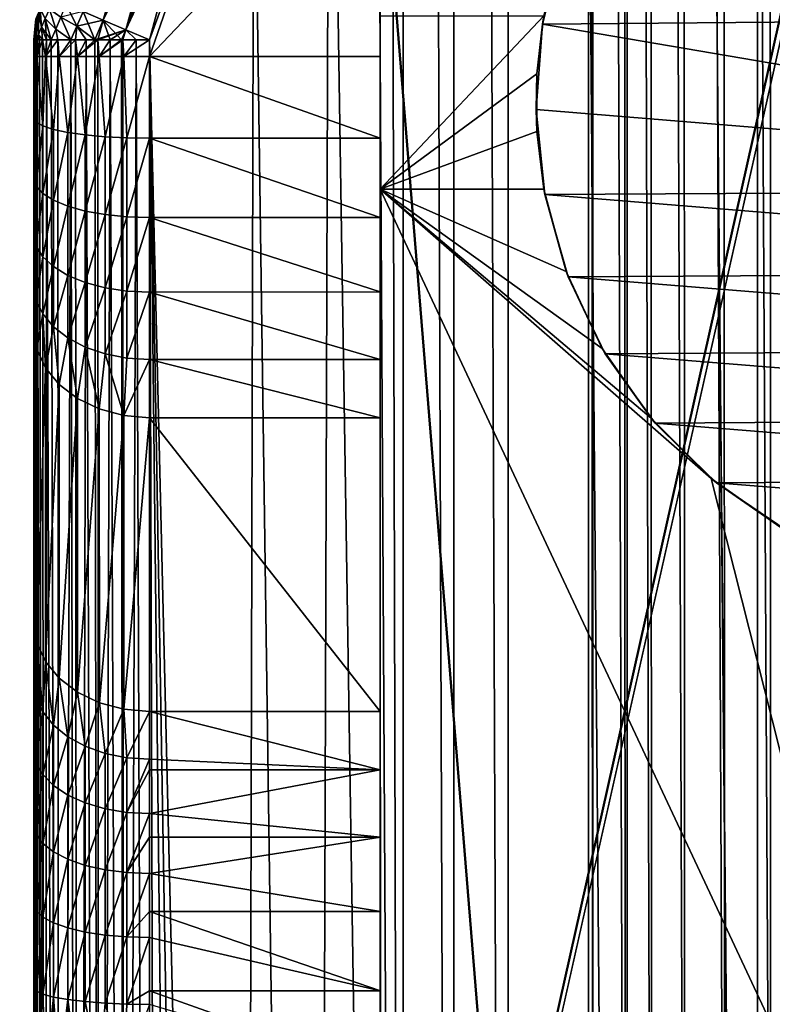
# Model space of a CAD drawing. Header units: metres. Extents: x -206 to 75, y -104 to 104.
# Tile 16 of 256: x -196 to -189, y -33 to -24. Entities that reach past the tile are written whole.
import ezdxf

# ---------------------------------------------------------------- set-up
doc = ezdxf.new("R2010")
doc.units = ezdxf.units.M
doc.layers.add('solid_01_1-CONSUMER_THERM_B_125288', color=7, linetype='CONTINUOUS')

msp = doc.modelspace()

# ---------------------------------------------------------------- linework, layer by layer
at = {"layer": 'solid_01_1-CONSUMER_THERM_B_125288'}
for points in [[(-168.648926, 67.29171), (-200.493088, -75.033852), (-200.514557, 74.966148)], [(-190.720612, -45.683636, 1.5), (-200.514557, 74.966148, 1.5), (-200.493088, -75.033852, 1.5)], [(-190.792786, -44.707626, 1.5), (-190.805618, 44.64188, 1.5), (-200.514557, 74.966148, 1.5)], [(-190.720612, -45.683636, 1.5), (-190.792786, -44.707626, 1.5), (-200.514557, 74.966148, 1.5)], [(-168.648926, 67.29171), (-168.75058, 66.747505), (-200.493088, -75.033852)], [(-168.75058, 66.747505), (-168.750504, 66.193886), (-200.493088, -75.033852)], [(-168.750504, 66.193886), (-168.731537, -66.252495), (-200.493088, -75.033852)], [(-188.743393, 63.006863, 75.400002), (-189.338531, 62.760765, 75.400002), (-188.734344, -63.062962, 75.400002)], [(-189.338531, 62.760765, 75.400002), (-190.467224, 62.145069, 75.400002), (-189.329514, -62.816952, 75.400002)], [(-189.338531, 62.760765, 75.400002), (-189.329514, -62.816952, 75.400002), (-188.734344, -63.062962, 75.400002)], [(-190.467224, 62.145069, 75.400002), (-191.497131, 61.374428, 75.400002), (-190.458282, -62.201416, 75.400002)], [(-190.467224, 62.145069, 75.400002), (-190.458282, -62.201416, 75.400002), (-189.329514, -62.816952, 75.400002)], [(-191.497131, 61.374428, 75.400002), (-191.968384, 60.935677, 75.400002), (-191.488312, -61.430923, 75.400002)], [(-191.497131, 61.374428, 75.400002), (-191.488312, -61.430923, 75.400002), (-190.458282, -62.201416, 75.400002)], [(-191.968384, 60.935677, 75.400002), (-192.407074, 60.464352, 75.400002), (-191.959625, -60.992237, 75.400002)], [(-191.968384, 60.935677, 75.400002), (-191.959625, -60.992237, 75.400002), (-191.488312, -61.430923, 75.400002)], [(-192.407074, 60.464352, 75.400002), (-192.511902, -14.2783, 75.400002), (-192.398376, -60.520977, 75.400002)], [(-192.407074, 60.464352, 75.400002), (-192.398376, -60.520977, 75.400002), (-191.959625, -60.992237, 75.400002)], [(-190.755585, -42.752499, 1.5), (-190.767761, 42.686893, 1.5), (-190.805618, 44.64188, 1.5)], [(-190.792786, -44.707626, 1.5), (-190.755585, -42.752499, 1.5), (-190.805618, 44.64188, 1.5)], [(-190.4776, -40.818287, 1.5), (-190.489151, 40.752857, 1.5), (-190.767761, 42.686893, 1.5)], [(-190.755585, -42.752499, 1.5), (-190.4776, -40.818287, 1.5), (-190.767761, 42.686893, 1.5)], [(-190.249329, -39.867092, 1.5), (-190.260574, 39.801739, 1.5), (-190.489151, 40.752857, 1.5)], [(-190.4776, -40.818287, 1.5), (-190.249329, -39.867092, 1.5), (-190.489151, 40.752857, 1.5)], [(-189.962341, -38.930828, 1.5), (-189.973282, 38.865559, 1.5), (-190.260574, 39.801739, 1.5)], [(-190.249329, -39.867092, 1.5), (-189.962341, -38.930828, 1.5), (-190.260574, 39.801739, 1.5)], [(-189.617798, -38.013813, 1.5), (-189.628448, 37.948685, 1.5), (-189.973282, 38.865559, 1.5)], [(-189.962341, -38.930828, 1.5), (-189.617798, -38.013813, 1.5), (-189.973282, 38.865559, 1.5)], [(-189.217484, -37.120647, 1.5), (-189.227875, 37.055695, 1.5), (-189.628448, 37.948685, 1.5)], [(-189.617798, -38.013813, 1.5), (-189.217484, -37.120647, 1.5), (-189.628448, 37.948685, 1.5)], [(-188.259018, -35.423119, 1.5), (-188.268982, 35.358646, 1.5), (-189.227875, 37.055695, 1.5)], [(-189.217484, -37.120647, 1.5), (-188.259018, -35.423119, 1.5), (-189.227875, 37.055695, 1.5)], [(-192.511902, -14.2783, 75.400002), (-192.643845, -16.896187, 75.400002), (-192.398376, -60.520977, 75.400002)], [(-192.643845, -16.896187, 75.400002), (-193.038712, -19.487494, 75.400002), (-192.398376, -60.520977, 75.400002)], [(-193.038712, -19.487494, 75.400002), (-193.692474, -22.025879, 75.400002), (-193.169022, -59.491074, 75.400002)], [(-193.038712, -19.487494, 75.400002), (-193.169022, -59.491074, 75.400002), (-192.398376, -60.520977, 75.400002)], [(-194.802963, -24.397711, 75.374931), (-194.598297, -24.485048, 75.400002), (-193.692474, -22.025879, 75.400002)], [(-193.992371, -22.234478, 75.374931), (-194.802963, -24.397711, 75.374931), (-193.692474, -22.025879, 75.400002)], [(-193.692474, -22.025879, 75.400002), (-194.598297, -24.485048, 75.400002), (-193.784714, -58.362389, 75.400002)], [(-194.598282, -24.628786, 63.5), (-194.598297, -24.485048, 63.5), (-193.692474, -22.0259, 63.5)], [(-193.992249, -22.234514, 63.525043), (-193.692474, -22.0259, 63.5), (-194.598297, -24.485048, 63.5)], [(-192.598434, -22.528326, 63.5), (-194.598282, -24.628786, 63.5), (-193.692474, -22.0259, 63.5)], [(-193.692474, -22.025879, 75.400002), (-193.784714, -58.362389, 75.400002), (-193.169022, -59.491074, 75.400002)], [(-194.997543, -24.314672, 63.599129), (-195.172073, -24.240194, 63.718449), (-194.374008, -22.11067, 63.718372)], [(-194.193497, -22.169228, 63.599075), (-194.997543, -24.314672, 63.599129), (-194.374008, -22.11067, 63.718372)], [(-194.193604, -22.169193, 75.300873), (-195.172073, -24.240194, 75.181549), (-194.997543, -24.314672, 75.300873)], [(-194.193604, -22.169193, 75.300873), (-194.997543, -24.314672, 75.300873), (-193.992371, -22.234478, 75.374931)], [(-194.193497, -22.169228, 63.599075), (-194.802963, -24.397711, 63.52507), (-194.997543, -24.314672, 63.599129)], [(-193.992371, -22.234478, 75.374931), (-194.997543, -24.314672, 75.300873), (-194.802963, -24.397711, 75.374931)], [(-194.193497, -22.169228, 63.599075), (-193.992249, -22.234514, 63.525043), (-194.802963, -24.397711, 63.52507)], [(-194.802963, -24.397711, 63.52507), (-193.992249, -22.234514, 63.525043), (-194.598297, -24.485048, 63.5)], [(-192.598434, -22.528326, 63.5), (-192.598282, -24.628641, 63.5), (-194.598282, -24.628786, 63.5)], [(-192.598312, -24.278326, 69.400002), (-192.598282, -24.628641, 63.5), (-192.598434, -22.528326, 63.5)], [(-182.815002, -24.277624, 67.400002), (-191.193741, -24.349421, 67.400002), (-191.012375, -23.631737, 67.400002)], [(-191.18161, -24.278225, 68.823547), (-191.012375, -23.631737, 67.400002), (-191.193741, -24.349421, 67.400002)], [(-195.364471, -24.28746, 63.888508), (-195.317764, -24.178019, 63.877037), (-195.225891, -24.366302, 63.730568)], [(-195.225891, -24.366302, 63.730568), (-195.317764, -24.178019, 63.877037), (-195.172073, -24.240194, 63.718449)], [(-195.595001, -24.485121, 64.419022), (-195.58046, -24.302042, 64.456802), (-195.575516, -24.290453, 64.41526)], [(-195.585922, -24.485119, 64.34317), (-195.595001, -24.485121, 64.419022), (-195.575516, -24.290453, 64.41526)], [(-195.585922, -24.485119, 64.34317), (-195.575516, -24.290453, 64.41526), (-195.578888, -24.485119, 64.30397)], [(-195.575516, -24.290453, 74.484734), (-195.585922, -24.485119, 74.556831), (-195.578888, -24.485119, 74.596024)], [(-195.575516, -24.290453, 74.484734), (-195.58046, -24.302042, 74.443199), (-195.585922, -24.485119, 74.556831)], [(-195.567474, -24.271633, 64.376984), (-195.558533, -24.438753, 64.224701), (-195.578888, -24.485119, 64.30397)], [(-195.575516, -24.290453, 64.41526), (-195.567474, -24.271633, 64.376984), (-195.578888, -24.485119, 64.30397)], [(-195.567474, -24.271633, 74.523018), (-195.578888, -24.485119, 74.596024), (-195.558533, -24.438753, 74.675301)], [(-195.567474, -24.271633, 74.523018), (-195.575516, -24.290453, 74.484734), (-195.578888, -24.485119, 74.596024)], [(-195.567474, -24.271633, 64.376984), (-195.556671, -24.246305, 64.34343), (-195.558533, -24.438753, 64.224701)], [(-195.556671, -24.246305, 74.556572), (-195.567474, -24.271633, 74.523018), (-195.558533, -24.438753, 74.675301)], [(-195.556671, -24.246305, 64.34343), (-195.531723, -24.375937, 64.158249), (-195.558533, -24.438753, 64.224701)], [(-195.556671, -24.246305, 74.556572), (-195.558533, -24.438753, 74.675301), (-195.531723, -24.375937, 74.741745)], [(-195.556671, -24.246305, 64.34343), (-195.543503, -24.215443, 64.315887), (-195.531723, -24.375937, 64.158249)], [(-195.543503, -24.215443, 74.584106), (-195.556671, -24.246305, 74.556572), (-195.531723, -24.375937, 74.741745)], [(-195.543503, -24.215443, 64.315887), (-195.499863, -24.301273, 64.108353), (-195.531723, -24.375937, 64.158249)], [(-195.543503, -24.215443, 74.584106), (-195.531723, -24.375937, 74.741745), (-195.499863, -24.301273, 74.791649)], [(-195.499863, -24.301273, 64.108353), (-195.464493, -24.21838, 64.077408), (-195.409454, -24.392872, 63.922493)], [(-195.464493, -24.21838, 74.822594), (-195.499863, -24.301273, 74.791649), (-195.409454, -24.392872, 74.977509)], [(-195.464493, -24.21838, 64.077408), (-195.364471, -24.28746, 63.888508), (-195.409454, -24.392872, 63.922493)], [(-195.464493, -24.21838, 74.822594), (-195.409454, -24.392872, 74.977509), (-195.364471, -24.28746, 75.011497)], [(-195.409454, -24.392872, 63.922493), (-195.364471, -24.28746, 63.888508), (-195.277298, -24.485098, 63.765862)], [(-195.364471, -24.28746, 75.011497), (-195.409454, -24.392872, 74.977509), (-195.277298, -24.485098, 75.13414)], [(-195.364471, -24.28746, 75.011497), (-195.225891, -24.366302, 75.169434), (-195.172073, -24.240194, 75.181549)], [(-195.364471, -24.28746, 63.888508), (-195.225891, -24.366302, 63.730568), (-195.277298, -24.485098, 63.765862)], [(-195.364471, -24.28746, 75.011497), (-195.277298, -24.485098, 75.13414), (-195.225891, -24.366302, 75.169434)], [(-195.225891, -24.366302, 63.730568), (-195.172073, -24.240194, 63.718449), (-195.070358, -24.485083, 63.618439)], [(-195.172073, -24.240194, 75.181549), (-195.225891, -24.366302, 75.169434), (-194.997543, -24.314672, 75.300873)], [(-195.070358, -24.485083, 63.618439), (-195.172073, -24.240194, 63.718449), (-194.997543, -24.314672, 63.599129)], [(-192.598206, -25.778326, 69.400002), (-192.598312, -24.278326, 69.400002), (-191.18161, -24.278225, 68.823547)], [(-192.598206, -25.778326, 69.400002), (-192.598282, -24.628641, 63.5), (-192.598312, -24.278326, 69.400002)], [(-192.598206, -25.778326, 69.400002), (-191.18161, -24.278225, 68.823547), (-191.240875, -24.777672, 68.847679)], [(-191.18161, -24.278225, 68.823547), (-191.193741, -24.349421, 67.400002), (-191.240875, -24.777672, 68.847679)], [(-182.815002, -24.277624, 67.400002), (-182.814896, -25.777624, 67.400002), (-191.193741, -24.349421, 67.400002)], [(-195.582123, -24.305956, 64.5), (-195.58046, -24.302042, 64.456802), (-195.598297, -24.485121, 64.5)], [(-195.595001, -24.485121, 64.419022), (-195.598297, -24.485121, 64.5), (-195.58046, -24.302042, 64.456802)], [(-195.582123, -24.305956, 74.400002), (-195.598297, -24.485121, 64.5), (-195.598297, -24.485121, 74.400002)], [(-195.582123, -24.305956, 74.400002), (-195.582123, -24.305956, 64.5), (-195.598297, -24.485121, 64.5)], [(-195.595001, -24.485121, 74.480972), (-195.582123, -24.305956, 74.400002), (-195.598297, -24.485121, 74.400002)], [(-195.58046, -24.302042, 74.443199), (-195.582123, -24.305956, 74.400002), (-195.595001, -24.485121, 74.480972)], [(-195.58046, -24.302042, 74.443199), (-195.595001, -24.485121, 74.480972), (-195.585922, -24.485119, 74.556831)], [(-195.52417, -24.485115, 64.122162), (-195.558533, -24.438753, 64.224701), (-195.531723, -24.375937, 64.158249)], [(-195.531723, -24.375937, 74.741745), (-195.558533, -24.438753, 74.675301), (-195.52417, -24.485115, 74.77784)], [(-195.489792, -24.485113, 64.046974), (-195.531723, -24.375937, 64.158249), (-195.499863, -24.301273, 64.108353)], [(-195.499863, -24.301273, 74.791649), (-195.531723, -24.375937, 74.741745), (-195.449005, -24.485109, 74.925644)], [(-195.489792, -24.485113, 64.046974), (-195.52417, -24.485115, 64.122162), (-195.531723, -24.375937, 64.158249)], [(-195.531723, -24.375937, 74.741745), (-195.489792, -24.485113, 74.85302), (-195.449005, -24.485109, 74.925644)], [(-195.531723, -24.375937, 74.741745), (-195.52417, -24.485115, 74.77784), (-195.489792, -24.485113, 74.85302)], [(-195.499863, -24.301273, 64.108353), (-195.409454, -24.392872, 63.922493), (-195.449005, -24.485109, 63.974361)], [(-195.489792, -24.485113, 64.046974), (-195.499863, -24.301273, 64.108353), (-195.449005, -24.485109, 63.974361)], [(-195.499863, -24.301273, 74.791649), (-195.449005, -24.485109, 74.925644), (-195.409454, -24.392872, 74.977509)], [(-195.239655, -24.485094, 63.732761), (-195.277298, -24.485098, 63.765862), (-195.225891, -24.366302, 63.730568)], [(-195.225891, -24.366302, 75.169434), (-195.277298, -24.485098, 75.13414), (-195.239655, -24.485094, 75.167236)], [(-195.146225, -24.485088, 63.663475), (-195.239655, -24.485094, 63.732761), (-195.225891, -24.366302, 63.730568)], [(-195.225891, -24.366302, 75.169434), (-195.239655, -24.485094, 75.167236), (-195.146225, -24.485088, 75.236526)], [(-195.225891, -24.366302, 75.169434), (-195.070358, -24.485083, 75.281563), (-194.997543, -24.314672, 75.300873)], [(-195.146225, -24.485088, 63.663475), (-195.225891, -24.366302, 63.730568), (-195.070358, -24.485083, 63.618439)], [(-195.225891, -24.366302, 75.169434), (-195.146225, -24.485088, 75.236526), (-195.070358, -24.485083, 75.281563)], [(-195.045456, -24.485081, 63.605545), (-195.070358, -24.485083, 63.618439), (-194.997543, -24.314672, 63.599129)], [(-194.997543, -24.314672, 75.300873), (-195.070358, -24.485083, 75.281563), (-194.802963, -24.397711, 75.374931)], [(-194.938889, -24.485073, 63.559792), (-195.045456, -24.485081, 63.605545), (-194.997543, -24.314672, 63.599129)], [(-194.840256, -24.485065, 63.529716), (-194.997543, -24.314672, 63.599129), (-194.802963, -24.397711, 63.52507)], [(-194.938889, -24.485073, 63.559792), (-194.997543, -24.314672, 63.599129), (-194.840256, -24.485065, 63.529716)], [(-182.814896, -25.777624, 67.400002), (-191.247833, -25.087696, 67.400002), (-191.193741, -24.349421, 67.400002)], [(-191.240875, -24.777672, 68.847679), (-191.193741, -24.349421, 67.400002), (-191.247833, -25.087696, 67.400002)], [(-195.571365, -24.485119, 64.269508), (-195.578888, -24.485119, 64.30397), (-195.558533, -24.438753, 64.224701)], [(-195.558533, -24.438753, 74.675301), (-195.578888, -24.485119, 74.596024), (-195.571365, -24.485119, 74.630493)], [(-195.551025, -24.485117, 64.19619), (-195.571365, -24.485119, 64.269508), (-195.558533, -24.438753, 64.224701)], [(-195.558533, -24.438753, 74.675301), (-195.571365, -24.485119, 74.630493), (-195.551025, -24.485117, 74.703812)], [(-195.52417, -24.485115, 64.122162), (-195.551025, -24.485117, 64.19619), (-195.558533, -24.438753, 64.224701)], [(-195.558533, -24.438753, 74.675301), (-195.551025, -24.485117, 74.703812), (-195.52417, -24.485115, 74.77784)], [(-195.391479, -24.485106, 63.891018), (-195.449005, -24.485109, 63.974361), (-195.409454, -24.392872, 63.922493)], [(-195.409454, -24.392872, 74.977509), (-195.449005, -24.485109, 74.925644), (-195.391479, -24.485106, 75.00898)], [(-195.391479, -24.485106, 63.891018), (-195.409454, -24.392872, 63.922493), (-195.277298, -24.485098, 63.765862)], [(-195.409454, -24.392872, 74.977509), (-195.391479, -24.485106, 75.00898), (-195.277298, -24.485098, 75.13414)], [(-195.070358, -24.485083, 75.281563), (-195.045456, -24.485081, 75.294456), (-194.802963, -24.397711, 75.374931)], [(-195.045456, -24.485081, 75.294456), (-194.938889, -24.485073, 75.34021), (-194.802963, -24.397711, 75.374931)], [(-194.938889, -24.485073, 75.34021), (-194.840256, -24.485065, 75.370285), (-194.802963, -24.397711, 75.374931)], [(-194.827927, -24.485065, 63.526722), (-194.840256, -24.485065, 63.529716), (-194.802963, -24.397711, 63.52507)], [(-194.802963, -24.397711, 75.374931), (-194.840256, -24.485065, 75.370285), (-194.827927, -24.485065, 75.373276)], [(-194.713928, -24.485056, 63.50671), (-194.827927, -24.485065, 63.526722), (-194.802963, -24.397711, 63.52507)], [(-194.802963, -24.397711, 75.374931), (-194.827927, -24.485065, 75.373276), (-194.713928, -24.485056, 75.393288)], [(-194.802963, -24.397711, 75.374931), (-194.713928, -24.485056, 75.393288), (-194.598297, -24.485048, 75.400002)], [(-194.713928, -24.485056, 63.50671), (-194.802963, -24.397711, 63.52507), (-194.598297, -24.485048, 63.5)], [(-195.598297, -24.485121, 74.400002), (-195.598145, -26.613447, 65.218529), (-195.598114, -26.993834, 65.595779)], [(-195.597931, -29.537458, 68.59726), (-195.598297, -24.485121, 74.400002), (-195.598114, -26.993834, 65.595779)], [(-195.598297, -24.485121, 74.400002), (-195.598175, -26.171917, 64.911324), (-195.598145, -26.613447, 65.218529)], [(-195.598297, -24.485121, 74.400002), (-195.598206, -25.683928, 64.685066), (-195.598175, -26.171917, 64.911324)], [(-195.598297, -24.485121, 74.400002), (-195.598236, -25.164175, 64.54657), (-195.598206, -25.683928, 64.685066)], [(-195.598297, -24.485121, 74.400002), (-195.598282, -24.628857, 64.5), (-195.598236, -25.164175, 64.54657)], [(-195.598297, -24.485121, 74.400002), (-195.598297, -24.485121, 64.5), (-195.598282, -24.628857, 64.5)], [(-195.595001, -24.485121, 64.419022), (-195.598282, -24.628857, 64.5), (-195.598297, -24.485121, 64.5)], [(-195.59613, -54.62854, 70.400002), (-195.59613, -54.62854, 74.400002), (-195.598297, -24.485121, 74.400002)], [(-195.57106, -54.62854, 74.62252), (-195.598297, -24.485121, 74.400002), (-195.59613, -54.62854, 74.400002)], [(-195.597656, -33.428226, 70.400002), (-195.59613, -54.62854, 70.400002), (-195.598297, -24.485121, 74.400002)], [(-195.597702, -32.693146, 70.346748), (-195.597656, -33.428226, 70.400002), (-195.598297, -24.485121, 74.400002)], [(-195.597748, -31.97275, 70.187897), (-195.597702, -32.693146, 70.346748), (-195.598297, -24.485121, 74.400002)], [(-195.597809, -31.282833, 69.926788), (-195.597748, -31.97275, 70.187897), (-195.598297, -24.485121, 74.400002)], [(-195.597855, -30.637796, 69.568893), (-195.597809, -31.282833, 69.926788), (-195.598297, -24.485121, 74.400002)], [(-195.597885, -30.051117, 69.121674), (-195.597855, -30.637796, 69.568893), (-195.598297, -24.485121, 74.400002)], [(-195.597931, -29.537458, 68.59726), (-195.597885, -30.051117, 69.121674), (-195.598297, -24.485121, 74.400002)], [(-195.57106, -54.62854, 74.62252), (-195.595001, -24.485121, 74.480972), (-195.598297, -24.485121, 74.400002)], [(-195.585922, -24.485119, 64.34317), (-195.578888, -24.485119, 64.30397), (-195.598282, -24.628857, 64.5)], [(-195.573212, -24.628855, 64.277481), (-195.598282, -24.628857, 64.5), (-195.578888, -24.485119, 64.30397)], [(-195.585922, -24.485119, 64.34317), (-195.598282, -24.628857, 64.5), (-195.595001, -24.485121, 64.419022)], [(-195.57106, -54.62854, 74.62252), (-195.585922, -24.485119, 74.556831), (-195.595001, -24.485121, 74.480972)], [(-195.57106, -54.62854, 74.62252), (-195.578888, -24.485119, 74.596024), (-195.585922, -24.485119, 74.556831)], [(-195.573212, -24.628855, 64.277481), (-195.578888, -24.485119, 64.30397), (-195.571365, -24.485119, 64.269508)], [(-195.57106, -54.62854, 74.62252), (-195.571365, -24.485119, 74.630493), (-195.578888, -24.485119, 74.596024)], [(-195.573212, -24.628855, 64.277481), (-195.551025, -24.485117, 64.19619), (-195.52417, -24.485115, 64.122162)], [(-195.573212, -24.628855, 64.277481), (-195.52417, -24.485115, 64.122162), (-195.499252, -24.628851, 64.066116)], [(-195.573212, -24.628855, 64.277481), (-195.571365, -24.485119, 64.269508), (-195.551025, -24.485117, 64.19619)], [(-195.496994, -54.628536, 74.834084), (-195.551025, -24.485117, 74.703812), (-195.571365, -24.485119, 74.630493)], [(-195.57106, -54.62854, 74.62252), (-195.496994, -54.628536, 74.834084), (-195.571365, -24.485119, 74.630493)], [(-195.496994, -54.628536, 74.834084), (-195.52417, -24.485115, 74.77784), (-195.551025, -24.485117, 74.703812)], [(-195.499252, -24.628851, 64.066116), (-195.52417, -24.485115, 64.122162), (-195.489792, -24.485113, 64.046974)], [(-195.496994, -54.628536, 74.834084), (-195.489792, -24.485113, 74.85302), (-195.52417, -24.485115, 74.77784)], [(-195.499252, -24.628851, 64.066116), (-195.449005, -24.485109, 63.974361), (-195.391479, -24.485106, 63.891018)], [(-195.499252, -24.628851, 64.066116), (-195.391479, -24.485106, 63.891018), (-195.380112, -24.628841, 63.876511)], [(-195.499252, -24.628851, 64.066116), (-195.489792, -24.485113, 64.046974), (-195.449005, -24.485109, 63.974361)], [(-195.496994, -54.628536, 74.834084), (-195.377686, -54.628525, 75.023842), (-195.489792, -24.485113, 74.85302)], [(-195.377686, -54.628525, 75.023842), (-195.449005, -24.485109, 74.925644), (-195.489792, -24.485113, 74.85302)], [(-195.377686, -54.628525, 75.023842), (-195.391479, -24.485106, 75.00898), (-195.449005, -24.485109, 74.925644)], [(-195.380112, -24.628841, 63.876511), (-195.391479, -24.485106, 63.891018), (-195.277298, -24.485098, 63.765862)], [(-195.377686, -54.628525, 75.023842), (-195.277298, -24.485098, 75.13414), (-195.391479, -24.485106, 75.00898)], [(-195.380112, -24.628841, 63.876511), (-195.277298, -24.485098, 63.765862), (-195.239655, -24.485094, 63.732761)], [(-195.380112, -24.628841, 63.876511), (-195.239655, -24.485094, 63.732761), (-195.221771, -24.62883, 63.71817)], [(-195.377686, -54.628525, 75.023842), (-195.219086, -54.628513, 75.182251), (-195.277298, -24.485098, 75.13414)], [(-195.219086, -54.628513, 75.182251), (-195.239655, -24.485094, 75.167236), (-195.277298, -24.485098, 75.13414)], [(-195.221771, -24.62883, 63.71817), (-195.239655, -24.485094, 63.732761), (-195.146225, -24.485088, 63.663475)], [(-195.219086, -54.628513, 75.182251), (-195.146225, -24.485088, 75.236526), (-195.239655, -24.485094, 75.167236)], [(-195.221771, -24.62883, 63.71817), (-195.070358, -24.485083, 63.618439), (-195.045456, -24.485081, 63.605545)], [(-195.221771, -24.62883, 63.71817), (-195.045456, -24.485081, 63.605545), (-195.032166, -24.628817, 63.59903)], [(-195.221771, -24.62883, 63.71817), (-195.146225, -24.485088, 63.663475), (-195.070358, -24.485083, 63.618439)], [(-195.219086, -54.628513, 75.182251), (-195.029205, -54.628502, 75.301361), (-195.146225, -24.485088, 75.236526)], [(-195.029205, -54.628502, 75.301361), (-195.070358, -24.485083, 75.281563), (-195.146225, -24.485088, 75.236526)], [(-195.029205, -54.628502, 75.301361), (-195.045456, -24.485081, 75.294456), (-195.070358, -24.485083, 75.281563)], [(-195.032166, -24.628817, 63.59903), (-195.045456, -24.485081, 63.605545), (-194.938889, -24.485073, 63.559792)], [(-195.029205, -54.628502, 75.301361), (-194.938889, -24.485073, 75.34021), (-195.045456, -24.485081, 75.294456)], [(-195.032166, -24.628817, 63.59903), (-194.840256, -24.485065, 63.529716), (-194.827927, -24.485065, 63.526722)], [(-195.032166, -24.628817, 63.59903), (-194.938889, -24.485073, 63.559792), (-194.840256, -24.485065, 63.529716)], [(-195.032166, -24.628817, 63.59903), (-194.827927, -24.485065, 63.526722), (-194.820801, -24.628801, 63.52507)], [(-195.029205, -54.628502, 75.301361), (-194.817551, -54.628487, 75.375175), (-194.938889, -24.485073, 75.34021)], [(-194.817551, -54.628487, 75.375175), (-194.840256, -24.485065, 75.370285), (-194.938889, -24.485073, 75.34021)], [(-194.817551, -54.628487, 75.375175), (-194.827927, -24.485065, 75.373276), (-194.840256, -24.485065, 75.370285)], [(-194.820801, -24.628801, 63.52507), (-194.827927, -24.485065, 63.526722), (-194.713928, -24.485056, 63.50671)], [(-194.817551, -54.628487, 75.375175), (-194.713928, -24.485056, 75.393288), (-194.827927, -24.485065, 75.373276)], [(-194.820801, -24.628801, 63.52507), (-194.598297, -24.485048, 63.5), (-194.598282, -24.628786, 63.5)], [(-194.820801, -24.628801, 63.52507), (-194.713928, -24.485056, 63.50671), (-194.598297, -24.485048, 63.5)], [(-194.817551, -54.628487, 75.375175), (-194.59613, -54.628471, 75.400002), (-194.713928, -24.485056, 75.393288)], [(-194.713928, -24.485056, 75.393288), (-194.59613, -54.628471, 75.400002), (-194.598297, -24.485048, 75.400002)], [(-194.598297, -24.485048, 75.400002), (-194.030823, -57.76725, 75.400002), (-193.784714, -58.362389, 75.400002)], [(-194.598297, -24.485048, 75.400002), (-194.233826, -57.155689, 75.400002), (-194.030823, -57.76725, 75.400002)], [(-194.598297, -24.485048, 75.400002), (-194.505798, -55.899731, 75.400002), (-194.233826, -57.155689, 75.400002)], [(-194.598297, -24.485048, 75.400002), (-194.59613, -54.628471, 75.400002), (-194.505798, -55.899731, 75.400002)], [(-195.573212, -24.628855, 64.277481), (-195.598236, -25.164175, 64.54657), (-195.598282, -24.628857, 64.5)], [(-195.573212, -24.628855, 64.277481), (-195.579025, -25.197872, 64.354416), (-195.598236, -25.164175, 64.54657)], [(-195.573212, -24.628855, 64.277481), (-195.522125, -25.230263, 64.16964), (-195.579025, -25.197872, 64.354416)], [(-195.573212, -24.628855, 64.277481), (-195.499252, -24.628851, 64.066116), (-195.522125, -25.230263, 64.16964)], [(-195.499252, -24.628851, 64.066116), (-195.429703, -25.260111, 63.999348), (-195.522125, -25.230263, 64.16964)], [(-195.499252, -24.628851, 64.066116), (-195.380112, -24.628841, 63.876511), (-195.429703, -25.260111, 63.999348)], [(-195.380112, -24.628841, 63.876511), (-195.305344, -25.28627, 63.850086), (-195.429703, -25.260111, 63.999348)], [(-195.380112, -24.628841, 63.876511), (-195.221771, -24.62883, 63.71817), (-195.305344, -25.28627, 63.850086)], [(-195.221771, -24.62883, 63.71817), (-195.153809, -25.307735, 63.727592), (-195.305344, -25.28627, 63.850086)], [(-195.221771, -24.62883, 63.71817), (-195.032166, -24.628817, 63.59903), (-195.153809, -25.307735, 63.727592)], [(-195.032166, -24.628817, 63.59903), (-194.980911, -25.323681, 63.63657), (-195.153809, -25.307735, 63.727592)], [(-195.032166, -24.628817, 63.59903), (-194.820801, -24.628801, 63.52507), (-194.980911, -25.323681, 63.63657)], [(-194.820801, -24.628801, 63.52507), (-194.79332, -25.333494, 63.580521), (-194.980911, -25.323681, 63.63657)], [(-194.820801, -24.628801, 63.52507), (-194.598282, -24.628786, 63.5), (-194.79332, -25.333494, 63.580521)], [(-194.79332, -25.333494, 63.580521), (-194.598282, -24.628786, 63.5), (-194.598236, -25.336798, 63.561596)], [(-192.598236, -25.336819, 63.561623), (-194.598282, -24.628786, 63.5), (-192.598282, -24.628641, 63.5)], [(-194.598236, -25.336798, 63.561596), (-194.598282, -24.628786, 63.5), (-192.598236, -25.336819, 63.561623)], [(-192.598236, -25.336819, 63.561623), (-192.598282, -24.628641, 63.5), (-192.598206, -25.778326, 69.400002)], [(-192.598206, -25.778326, 69.400002), (-191.240875, -24.777672, 68.847679), (-191.240845, -25.278786, 68.847679)], [(-191.240875, -24.777672, 68.847679), (-191.247833, -25.087696, 67.400002), (-191.240845, -25.278786, 68.847679)], [(-182.814896, -25.777624, 67.400002), (-191.173004, -25.82415, 67.400002), (-191.247833, -25.087696, 67.400002)], [(-191.240845, -25.278786, 68.847679), (-191.247833, -25.087696, 67.400002), (-191.173004, -25.82415, 67.400002)], [(-195.579025, -25.197872, 64.354416), (-195.598206, -25.683928, 64.685066), (-195.598236, -25.164175, 64.54657)], [(-195.579025, -25.197872, 64.354416), (-195.578979, -25.750328, 64.501625), (-195.598206, -25.683928, 64.685066)], [(-195.579025, -25.197872, 64.354416), (-195.522125, -25.230263, 64.16964), (-195.578979, -25.750328, 64.501625)], [(-195.522125, -25.230263, 64.16964), (-195.522079, -25.814171, 64.325233), (-195.578979, -25.750328, 64.501625)], [(-195.522125, -25.230263, 64.16964), (-195.429703, -25.260111, 63.999348), (-195.522079, -25.814171, 64.325233)], [(-195.429703, -25.260111, 63.999348), (-195.429657, -25.873007, 64.162666), (-195.522079, -25.814171, 64.325233)], [(-195.429703, -25.260111, 63.999348), (-195.305344, -25.28627, 63.850086), (-195.429657, -25.873007, 64.162666)], [(-195.305344, -25.28627, 63.850086), (-195.305298, -25.924572, 64.02018), (-195.429657, -25.873007, 64.162666)], [(-195.305344, -25.28627, 63.850086), (-195.153809, -25.307735, 63.727592), (-195.305298, -25.924572, 64.02018)], [(-195.153809, -25.307735, 63.727592), (-195.153763, -25.966888, 63.90324), (-195.305298, -25.924572, 64.02018)], [(-195.153809, -25.307735, 63.727592), (-194.980911, -25.323681, 63.63657), (-195.153763, -25.966888, 63.90324)], [(-192.598206, -25.778326, 69.400002), (-191.240845, -25.278786, 68.847679), (-191.181503, -25.778225, 68.823547)], [(-191.240845, -25.278786, 68.847679), (-191.173004, -25.82415, 67.400002), (-191.181503, -25.778225, 68.823547)], [(-194.980911, -25.323681, 63.63657), (-194.980865, -25.998327, 63.816345), (-195.153763, -25.966888, 63.90324)], [(-194.980911, -25.323681, 63.63657), (-194.79332, -25.333494, 63.580521), (-194.980865, -25.998327, 63.816345)], [(-194.79332, -25.333494, 63.580521), (-194.793274, -26.017681, 63.762836), (-194.980865, -25.998327, 63.816345)], [(-194.79332, -25.333494, 63.580521), (-194.598236, -25.336798, 63.561596), (-194.793274, -26.017681, 63.762836)], [(-194.793274, -26.017681, 63.762836), (-194.598236, -25.336798, 63.561596), (-194.598175, -26.024206, 63.74477)], [(-194.598236, -25.336798, 63.561596), (-192.598236, -25.336819, 63.561623), (-192.598175, -26.023474, 63.744556)], [(-194.598175, -26.024206, 63.74477), (-194.598236, -25.336798, 63.561596), (-192.598175, -26.023474, 63.744556)], [(-192.598175, -26.023474, 63.744556), (-192.598236, -25.336819, 63.561623), (-192.598206, -25.778326, 69.400002)], [(-195.578979, -25.750328, 64.501625), (-195.598175, -26.171917, 64.911324), (-195.598206, -25.683928, 64.685066)], [(-195.578979, -25.750328, 64.501625), (-195.578949, -26.269022, 64.742119), (-195.598175, -26.171917, 64.911324)], [(-195.578979, -25.750328, 64.501625), (-195.522079, -25.814171, 64.325233), (-195.578949, -26.269022, 64.742119)], [(-195.522079, -25.814171, 64.325233), (-195.522034, -26.362394, 64.579422), (-195.578949, -26.269022, 64.742119)], [(-195.522079, -25.814171, 64.325233), (-195.429657, -25.873007, 64.162666), (-195.522034, -26.362394, 64.579422)], [(-191.181503, -25.778225, 72.400002), (-192.598206, -25.778326, 69.400002), (-191.181503, -25.778225, 68.823547)], [(-192.598206, -25.778326, 72.400002), (-192.598206, -25.778326, 69.400002), (-191.181503, -25.778225, 72.400002)], [(-192.598206, -25.778326, 72.400002), (-191.181503, -25.778225, 72.400002), (-190.9888, -26.490128, 72.400002)], [(-192.597458, -36.128326, 72.400002), (-192.598206, -25.778326, 69.400002), (-192.598206, -25.778326, 72.400002)], [(-192.597839, -30.805004, 68.451164), (-192.598206, -25.778326, 69.400002), (-192.597458, -36.128326, 72.400002)], [(-192.597839, -30.805004, 68.451164), (-192.598175, -26.023474, 63.744556), (-192.598206, -25.778326, 69.400002)], [(-192.598206, -25.778326, 72.400002), (-190.9888, -26.490128, 72.400002), (-190.676147, -27.157587, 72.400002)], [(-192.598206, -25.778326, 72.400002), (-190.676147, -27.157587, 72.400002), (-190.252701, -27.761248, 72.400002)], [(-192.598206, -25.778326, 72.400002), (-190.252701, -27.761248, 72.400002), (-189.73111, -28.282766, 72.400002)], [(-187.747452, -36.127979, 72.400002), (-192.598206, -25.778326, 72.400002), (-189.73111, -28.282766, 72.400002)], [(-187.747452, -36.127979, 72.400002), (-192.597458, -36.128326, 72.400002), (-192.598206, -25.778326, 72.400002)], [(-191.181503, -25.778225, 72.400002), (-191.181503, -25.778225, 68.823547), (-191.173004, -25.82415, 67.400002)], [(-190.9888, -26.490128, 72.400002), (-191.181503, -25.778225, 72.400002), (-191.173004, -25.82415, 67.400002)], [(-182.814896, -25.777624, 67.400002), (-183.007492, -26.489553, 67.400002), (-191.173004, -25.82415, 67.400002)], [(-183.007492, -26.489553, 67.400002), (-190.971512, -26.536451, 67.400002), (-191.173004, -25.82415, 67.400002)], [(-190.9888, -26.490128, 72.400002), (-191.173004, -25.82415, 67.400002), (-190.971512, -26.536451, 67.400002)], [(-195.429657, -25.873007, 64.162666), (-195.429626, -26.448444, 64.429474), (-195.522034, -26.362394, 64.579422)], [(-195.429657, -25.873007, 64.162666), (-195.305298, -25.924572, 64.02018), (-195.429626, -26.448444, 64.429474)], [(-195.305298, -25.924572, 64.02018), (-195.305252, -26.523865, 64.298042), (-195.429626, -26.448444, 64.429474)], [(-195.305298, -25.924572, 64.02018), (-195.153763, -25.966888, 63.90324), (-195.305252, -26.523865, 64.298042)], [(-195.153763, -25.966888, 63.90324), (-195.153717, -26.585756, 64.190178), (-195.305252, -26.523865, 64.298042)], [(-195.153763, -25.966888, 63.90324), (-194.980865, -25.998327, 63.816345), (-195.153717, -26.585756, 64.190178)], [(-194.980865, -25.998327, 63.816345), (-194.98082, -26.631742, 64.110031), (-195.153717, -26.585756, 64.190178)], [(-194.980865, -25.998327, 63.816345), (-194.793274, -26.017681, 63.762836), (-194.98082, -26.631742, 64.110031)], [(-194.793274, -26.017681, 63.762836), (-194.793228, -26.660055, 64.060677), (-194.98082, -26.631742, 64.110031)], [(-194.793274, -26.017681, 63.762836), (-194.598175, -26.024206, 63.74477), (-194.793228, -26.660055, 64.060677)], [(-194.793228, -26.660055, 64.060677), (-194.598175, -26.024206, 63.74477), (-194.598129, -26.669605, 64.044014)], [(-194.598175, -26.024206, 63.74477), (-192.598175, -26.023474, 63.744556), (-192.598129, -26.668154, 64.043259)], [(-194.598129, -26.669605, 64.044014), (-194.598175, -26.024206, 63.74477), (-192.598129, -26.668154, 64.043259)], [(-192.59787, -30.300138, 67.950737), (-192.598129, -26.668154, 64.043259), (-192.598175, -26.023474, 63.744556)], [(-192.597839, -30.805004, 68.451164), (-192.59787, -30.300138, 67.950737), (-192.598175, -26.023474, 63.744556)], [(-195.578949, -26.269022, 64.742119), (-195.598145, -26.613447, 65.218529), (-195.598175, -26.171917, 64.911324)], [(-195.578949, -26.269022, 64.742119), (-195.578918, -26.738338, 65.068657), (-195.598145, -26.613447, 65.218529)], [(-195.578949, -26.269022, 64.742119), (-195.522034, -26.362394, 64.579422), (-195.578918, -26.738338, 65.068657)], [(-195.522034, -26.362394, 64.579422), (-195.522003, -26.858429, 64.924545), (-195.578918, -26.738338, 65.068657)], [(-195.522034, -26.362394, 64.579422), (-195.429626, -26.448444, 64.429474), (-195.522003, -26.858429, 64.924545)], [(-195.429626, -26.448444, 64.429474), (-195.429581, -26.969103, 64.791725), (-195.522003, -26.858429, 64.924545)], [(-195.429626, -26.448444, 64.429474), (-195.305252, -26.523865, 64.298042), (-195.429581, -26.969103, 64.791725)], [(-190.676147, -27.157587, 72.400002), (-190.9888, -26.490128, 72.400002), (-190.971512, -26.536451, 67.400002)], [(-183.007492, -26.489553, 67.400002), (-183.320053, -27.157059, 67.400002), (-190.971512, -26.536451, 67.400002)], [(-195.305252, -26.523865, 64.298042), (-195.305206, -27.066105, 64.675316), (-195.429581, -26.969103, 64.791725)], [(-195.305252, -26.523865, 64.298042), (-195.153717, -26.585756, 64.190178), (-195.305206, -27.066105, 64.675316)], [(-195.153717, -26.585756, 64.190178), (-195.153671, -27.14571, 64.579781), (-195.305206, -27.066105, 64.675316)], [(-195.153717, -26.585756, 64.190178), (-194.98082, -26.631742, 64.110031), (-195.153671, -27.14571, 64.579781)], [(-183.320053, -27.157059, 67.400002), (-190.64949, -27.20299, 67.400002), (-190.971512, -26.536451, 67.400002)], [(-190.676147, -27.157587, 72.400002), (-190.971512, -26.536451, 67.400002), (-190.64949, -27.20299, 67.400002)], [(-195.578918, -26.738338, 65.068657), (-195.598114, -26.993834, 65.595779), (-195.598145, -26.613447, 65.218529)], [(-194.98082, -26.631742, 64.110031), (-194.980774, -27.204857, 64.508789), (-195.153671, -27.14571, 64.579781)], [(-194.98082, -26.631742, 64.110031), (-194.793228, -26.660055, 64.060677), (-194.980774, -27.204857, 64.508789)], [(-194.793228, -26.660055, 64.060677), (-194.793182, -27.241274, 64.465073), (-194.980774, -27.204857, 64.508789)], [(-194.793228, -26.660055, 64.060677), (-194.598129, -26.669605, 64.044014), (-194.793182, -27.241274, 64.465073)], [(-194.793182, -27.241274, 64.465073), (-194.598129, -26.669605, 64.044014), (-194.598099, -27.253561, 64.45031)], [(-194.598129, -26.669605, 64.044014), (-192.598129, -26.668154, 64.043259), (-192.598099, -27.25165, 64.448837)], [(-194.598099, -27.253561, 64.45031), (-194.598129, -26.669605, 64.044014), (-192.598099, -27.25165, 64.448837)], [(-192.59787, -30.300138, 67.950737), (-192.598099, -27.25165, 64.448837), (-192.598129, -26.668154, 64.043259)], [(-195.573029, -27.163591, 65.45192), (-195.598114, -26.993834, 65.595779), (-195.578918, -26.738338, 65.068657)], [(-195.573029, -27.163591, 65.45192), (-195.578918, -26.738338, 65.068657), (-195.522003, -26.858429, 64.924545)], [(-195.499054, -27.324835, 65.315269), (-195.573029, -27.163591, 65.45192), (-195.522003, -26.858429, 64.924545)], [(-195.499054, -27.324835, 65.315269), (-195.522003, -26.858429, 64.924545), (-195.429581, -26.969103, 64.791725)], [(-195.573029, -27.163591, 65.45192), (-195.597931, -29.537458, 68.59726), (-195.598114, -26.993834, 65.595779)], [(-195.379913, -27.469475, 65.19268), (-195.499054, -27.324835, 65.315269), (-195.429581, -26.969103, 64.791725)], [(-195.379913, -27.469475, 65.19268), (-195.429581, -26.969103, 64.791725), (-195.305206, -27.066105, 64.675316)], [(-195.221558, -27.590261, 65.090309), (-195.379913, -27.469475, 65.19268), (-195.305206, -27.066105, 64.675316)], [(-195.221558, -27.590261, 65.090309), (-195.305206, -27.066105, 64.675316), (-195.153671, -27.14571, 64.579781)], [(-195.573029, -27.163591, 65.45192), (-195.572845, -29.707218, 68.4534), (-195.597931, -29.537458, 68.59726)], [(-195.499054, -27.324835, 65.315269), (-195.572845, -29.707218, 68.4534), (-195.573029, -27.163591, 65.45192)], [(-195.031952, -27.681137, 65.01329), (-195.221558, -27.590261, 65.090309), (-195.153671, -27.14571, 64.579781)], [(-195.031952, -27.681137, 65.01329), (-195.153671, -27.14571, 64.579781), (-194.980774, -27.204857, 64.508789)], [(-190.252701, -27.761248, 72.400002), (-190.676147, -27.157587, 72.400002), (-190.64949, -27.20299, 67.400002)], [(-183.320053, -27.157059, 67.400002), (-183.743408, -27.760778, 67.400002), (-190.64949, -27.20299, 67.400002)], [(-194.820587, -27.737545, 64.965469), (-195.031952, -27.681137, 65.01329), (-194.980774, -27.204857, 64.508789)], [(-194.820587, -27.737545, 64.965469), (-194.980774, -27.204857, 64.508789), (-194.793182, -27.241274, 64.465073)], [(-194.820587, -27.737545, 64.965469), (-194.793182, -27.241274, 64.465073), (-194.598099, -27.253561, 64.45031)], [(-194.820587, -27.737545, 64.965469), (-194.598099, -27.253561, 64.45031), (-194.598053, -27.756657, 64.949265)], [(-194.598099, -27.253561, 64.45031), (-192.598099, -27.25165, 64.448837), (-192.598053, -27.756514, 64.949265)], [(-194.598099, -27.253561, 64.45031), (-192.598053, -27.756514, 64.949265), (-194.598053, -27.756657, 64.949265)], [(-192.59787, -30.300138, 67.950737), (-192.598053, -27.756514, 64.949265), (-192.598099, -27.25165, 64.448837)], [(-183.743408, -27.760778, 67.400002), (-190.216705, -27.803537, 67.400002), (-190.64949, -27.20299, 67.400002)], [(-190.252701, -27.761248, 72.400002), (-190.64949, -27.20299, 67.400002), (-190.216705, -27.803537, 67.400002)], [(-195.499054, -27.324835, 65.315269), (-195.498871, -29.86846, 68.316742), (-195.572845, -29.707218, 68.4534)], [(-195.379913, -27.469475, 65.19268), (-195.498871, -29.86846, 68.316742), (-195.499054, -27.324835, 65.315269)], [(-195.379913, -27.469475, 65.19268), (-195.37973, -30.013102, 68.19416), (-195.498871, -29.86846, 68.316742)], [(-195.221558, -27.590261, 65.090309), (-195.37973, -30.013102, 68.19416), (-195.379913, -27.469475, 65.19268)], [(-195.221558, -27.590261, 65.090309), (-195.221375, -30.133888, 68.091789), (-195.37973, -30.013102, 68.19416)], [(-195.031952, -27.681137, 65.01329), (-195.221375, -30.133888, 68.091789), (-195.221558, -27.590261, 65.090309)], [(-195.031952, -27.681137, 65.01329), (-195.031769, -30.224764, 68.014763), (-195.221375, -30.133888, 68.091789)], [(-194.820587, -27.737545, 64.965469), (-195.031769, -30.224764, 68.014763), (-195.031952, -27.681137, 65.01329)], [(-194.820587, -27.737545, 64.965469), (-194.820404, -30.281172, 67.966949), (-195.031769, -30.224764, 68.014763)], [(-194.820587, -27.737545, 64.965469), (-194.598053, -27.756657, 64.949265), (-194.820404, -30.281172, 67.966949)], [(-194.598053, -27.756657, 64.949265), (-194.59787, -30.300283, 67.950737), (-194.820404, -30.281172, 67.966949)], [(-194.598053, -27.756657, 64.949265), (-192.598053, -27.756514, 64.949265), (-192.59787, -30.300138, 67.950737)], [(-194.598053, -27.756657, 64.949265), (-192.59787, -30.300138, 67.950737), (-194.59787, -30.300283, 67.950737)], [(-189.73111, -28.282766, 72.400002), (-190.252701, -27.761248, 72.400002), (-190.216705, -27.803537, 67.400002)], [(-183.743408, -27.760778, 67.400002), (-184.264923, -28.282373, 67.400002), (-190.216705, -27.803537, 67.400002)], [(-184.264923, -28.282373, 67.400002), (-189.686279, -28.31988, 67.400002), (-190.216705, -27.803537, 67.400002)], [(-189.73111, -28.282766, 72.400002), (-190.216705, -27.803537, 67.400002), (-189.686279, -28.31988, 67.400002)], [(-189.127396, -28.706131, 72.400002), (-189.73111, -28.282766, 72.400002), (-189.686279, -28.31988, 67.400002)], [(-187.747452, -36.127979, 72.400002), (-189.73111, -28.282766, 72.400002), (-189.127396, -28.706131, 72.400002)], [(-184.264923, -28.282373, 67.400002), (-184.868591, -28.705824, 67.400002), (-189.686279, -28.31988, 67.400002)], [(-184.868591, -28.705824, 67.400002), (-189.074326, -28.736351, 67.400002), (-189.686279, -28.31988, 67.400002)], [(-189.127396, -28.706131, 72.400002), (-189.686279, -28.31988, 67.400002), (-189.074326, -28.736351, 67.400002)], [(-195.572845, -29.707218, 68.4534), (-195.597885, -30.051117, 69.121674), (-195.597931, -29.537458, 68.59726)], [(-195.572845, -29.707218, 68.4534), (-195.578674, -30.180275, 68.975456), (-195.597885, -30.051117, 69.121674)], [(-195.572845, -29.707218, 68.4534), (-195.521759, -30.304493, 68.834885), (-195.578674, -30.180275, 68.975456)], [(-195.572845, -29.707218, 68.4534), (-195.498871, -29.86846, 68.316742), (-195.521759, -30.304493, 68.834885)], [(-195.498871, -29.86846, 68.316742), (-195.429337, -30.418968, 68.70533), (-195.521759, -30.304493, 68.834885)], [(-195.498871, -29.86846, 68.316742), (-195.37973, -30.013102, 68.19416), (-195.429337, -30.418968, 68.70533)], [(-195.578674, -30.180275, 68.975456), (-195.597855, -30.637796, 69.568893), (-195.597885, -30.051117, 69.121674)], [(-195.37973, -30.013102, 68.19416), (-195.304962, -30.519304, 68.591782), (-195.429337, -30.418968, 68.70533)], [(-195.37973, -30.013102, 68.19416), (-195.221375, -30.133888, 68.091789), (-195.304962, -30.519304, 68.591782)], [(-195.578674, -30.180275, 68.975456), (-195.578629, -30.744511, 69.405586), (-195.597855, -30.637796, 69.568893)], [(-195.578674, -30.180275, 68.975456), (-195.521759, -30.304493, 68.834885), (-195.578629, -30.744511, 69.405586)], [(-195.221375, -30.133888, 68.091789), (-195.153427, -30.601645, 68.498589), (-195.304962, -30.519304, 68.591782)], [(-195.221375, -30.133888, 68.091789), (-195.031769, -30.224764, 68.014763), (-195.153427, -30.601645, 68.498589)], [(-195.031769, -30.224764, 68.014763), (-194.98053, -30.662825, 68.429344), (-195.153427, -30.601645, 68.498589)], [(-195.031769, -30.224764, 68.014763), (-194.820404, -30.281172, 67.966949), (-194.98053, -30.662825, 68.429344)], [(-195.521759, -30.304493, 68.834885), (-195.521713, -30.847147, 69.248558), (-195.578629, -30.744511, 69.405586)], [(-195.521759, -30.304493, 68.834885), (-195.429337, -30.418968, 68.70533), (-195.521713, -30.847147, 69.248558)], [(-194.820404, -30.281172, 67.966949), (-194.792938, -30.700493, 68.386703), (-194.98053, -30.662825, 68.429344)], [(-194.820404, -30.281172, 67.966949), (-194.59787, -30.300283, 67.950737), (-194.792938, -30.700493, 68.386703)], [(-194.59787, -30.300283, 67.950737), (-194.597839, -30.713203, 68.372299), (-194.792938, -30.700493, 68.386703)], [(-194.59787, -30.300283, 67.950737), (-192.59787, -30.300138, 67.950737), (-192.597839, -30.805004, 68.451164)], [(-194.59787, -30.300283, 67.950737), (-192.597839, -30.805004, 68.451164), (-194.597839, -30.713203, 68.372299)], [(-195.429337, -30.418968, 68.70533), (-195.429291, -30.941736, 69.103851), (-195.521713, -30.847147, 69.248558)], [(-195.429337, -30.418968, 68.70533), (-195.304962, -30.519304, 68.591782), (-195.429291, -30.941736, 69.103851)], [(-195.304962, -30.519304, 68.591782), (-195.304932, -31.024639, 68.977005), (-195.429291, -30.941736, 69.103851)], [(-195.304962, -30.519304, 68.591782), (-195.153427, -30.601645, 68.498589), (-195.304932, -31.024639, 68.977005)], [(-195.153427, -30.601645, 68.498589), (-195.153381, -31.092674, 68.87291), (-195.304932, -31.024639, 68.977005)], [(-195.153427, -30.601645, 68.498589), (-194.98053, -30.662825, 68.429344), (-195.153381, -31.092674, 68.87291)], [(-195.578629, -30.744511, 69.405586), (-195.597809, -31.282833, 69.926788), (-195.597855, -30.637796, 69.568893)], [(-194.98053, -30.662825, 68.429344), (-194.980499, -31.143223, 68.795563), (-195.153381, -31.092674, 68.87291)], [(-194.98053, -30.662825, 68.429344), (-194.792938, -30.700493, 68.386703), (-194.980499, -31.143223, 68.795563)], [(-195.578629, -30.744511, 69.405586), (-195.578583, -31.364897, 69.749809), (-195.597809, -31.282833, 69.926788)], [(-195.578629, -30.744511, 69.405586), (-195.521713, -30.847147, 69.248558), (-195.578583, -31.364897, 69.749809)], [(-194.792938, -30.700493, 68.386703), (-194.792908, -31.174345, 68.747932), (-194.980499, -31.143223, 68.795563)], [(-194.792938, -30.700493, 68.386703), (-194.597839, -30.713203, 68.372299), (-194.792908, -31.174345, 68.747932)], [(-194.597839, -30.713203, 68.372299), (-194.597839, -30.805019, 68.451057), (-194.792908, -31.174345, 68.747932)], [(-194.597839, -30.713203, 68.372299), (-192.597839, -30.805004, 68.451164), (-194.597839, -30.805019, 68.451057)], [(-195.521713, -30.847147, 69.248558), (-195.521667, -31.443806, 69.57962), (-195.578583, -31.364897, 69.749809)], [(-195.521713, -30.847147, 69.248558), (-195.429291, -30.941736, 69.103851), (-195.521667, -31.443806, 69.57962)], [(-194.597839, -30.805019, 68.451057), (-194.597809, -31.184845, 68.731842), (-194.792908, -31.174345, 68.747932)], [(-194.597839, -30.805019, 68.451057), (-192.597839, -30.805004, 68.451164), (-194.597809, -31.184845, 68.731842)], [(-194.597809, -31.184845, 68.731842), (-192.597839, -30.805004, 68.451164), (-192.597794, -31.388498, 68.856735)], [(-192.597794, -31.388498, 68.856735), (-192.597839, -30.805004, 68.451164), (-192.597458, -36.128326, 72.400002)], [(-195.429291, -30.941736, 69.103851), (-195.42926, -31.516527, 69.422775), (-195.521667, -31.443806, 69.57962)], [(-195.429291, -30.941736, 69.103851), (-195.304932, -31.024639, 68.977005), (-195.42926, -31.516527, 69.422775)], [(-195.304932, -31.024639, 68.977005), (-195.304886, -31.580265, 69.285301), (-195.42926, -31.516527, 69.422775)], [(-195.304932, -31.024639, 68.977005), (-195.153381, -31.092674, 68.87291), (-195.304886, -31.580265, 69.285301)], [(-195.153381, -31.092674, 68.87291), (-195.153351, -31.632568, 69.172478), (-195.304886, -31.580265, 69.285301)], [(-195.153381, -31.092674, 68.87291), (-194.980499, -31.143223, 68.795563), (-195.153351, -31.632568, 69.172478)], [(-194.980499, -31.143223, 68.795563), (-194.980453, -31.671431, 69.088638), (-195.153351, -31.632568, 69.172478)], [(-194.980499, -31.143223, 68.795563), (-194.792908, -31.174345, 68.747932), (-194.980453, -31.671431, 69.088638)], [(-194.792908, -31.174345, 68.747932), (-194.792862, -31.695354, 69.037018), (-194.980453, -31.671431, 69.088638)], [(-194.792908, -31.174345, 68.747932), (-194.597809, -31.184845, 68.731842), (-194.792862, -31.695354, 69.037018)], [(-194.597809, -31.184845, 68.731842), (-194.597794, -31.388569, 68.856697), (-194.792862, -31.695354, 69.037018)], [(-194.597809, -31.184845, 68.731842), (-192.597794, -31.388498, 68.856735), (-194.597794, -31.388569, 68.856697)], [(-195.578583, -31.364897, 69.749809), (-195.597748, -31.97275, 70.187897), (-195.597809, -31.282833, 69.926788)], [(-195.578583, -31.364897, 69.749809), (-195.578537, -32.028454, 70.000931), (-195.597748, -31.97275, 70.187897)], [(-195.578583, -31.364897, 69.749809), (-195.521667, -31.443806, 69.57962), (-195.578537, -32.028454, 70.000931)], [(-195.521667, -31.443806, 69.57962), (-195.521622, -32.081985, 69.821144), (-195.578537, -32.028454, 70.000931)], [(-195.521667, -31.443806, 69.57962), (-195.42926, -31.516527, 69.422775), (-195.521622, -32.081985, 69.821144)], [(-194.597794, -31.388569, 68.856697), (-194.597778, -31.703424, 69.019585), (-194.792862, -31.695354, 69.037018)], [(-194.597794, -31.388569, 68.856697), (-192.597794, -31.388498, 68.856735), (-194.597778, -31.703424, 69.019585)], [(-194.597778, -31.703424, 69.019585), (-192.597794, -31.388498, 68.856735), (-192.597748, -32.03318, 69.155441)], [(-192.597748, -32.03318, 69.155441), (-192.597794, -31.388498, 68.856735), (-192.597458, -36.128326, 72.400002)], [(-195.42926, -31.516527, 69.422775), (-195.429214, -32.131317, 69.655441), (-195.521622, -32.081985, 69.821144)], [(-195.42926, -31.516527, 69.422775), (-195.304886, -31.580265, 69.285301), (-195.429214, -32.131317, 69.655441)], [(-195.304886, -31.580265, 69.285301), (-195.30484, -32.174553, 69.510208), (-195.429214, -32.131317, 69.655441)], [(-195.304886, -31.580265, 69.285301), (-195.153351, -31.632568, 69.172478), (-195.30484, -32.174553, 69.510208)], [(-195.153351, -31.632568, 69.172478), (-195.153305, -32.210033, 69.391022), (-195.30484, -32.174553, 69.510208)], [(-195.153351, -31.632568, 69.172478), (-194.980453, -31.671431, 69.088638), (-195.153305, -32.210033, 69.391022)], [(-194.980453, -31.671431, 69.088638), (-194.980423, -32.236393, 69.302452), (-195.153305, -32.210033, 69.391022)], [(-194.980453, -31.671431, 69.088638), (-194.792862, -31.695354, 69.037018), (-194.980423, -32.236393, 69.302452)], [(-194.792862, -31.695354, 69.037018), (-194.792831, -32.252621, 69.24791), (-194.980423, -32.236393, 69.302452)], [(-194.792862, -31.695354, 69.037018), (-194.597778, -31.703424, 69.019585), (-194.792831, -32.252621, 69.24791)], [(-194.597778, -31.703424, 69.019585), (-194.597748, -32.033401, 69.155472), (-194.792831, -32.252621, 69.24791)], [(-194.597778, -31.703424, 69.019585), (-192.597748, -32.03318, 69.155441), (-194.597748, -32.033401, 69.155472)], [(-195.578537, -32.028454, 70.000931), (-195.597702, -32.693146, 70.346748), (-195.597748, -31.97275, 70.187897)], [(-195.578537, -32.028454, 70.000931), (-195.578491, -32.721298, 70.153702), (-195.597702, -32.693146, 70.346748)], [(-195.578537, -32.028454, 70.000931), (-195.521622, -32.081985, 69.821144), (-195.578491, -32.721298, 70.153702)], [(-194.597748, -32.033401, 69.155472), (-194.597733, -32.258091, 69.2295), (-194.792831, -32.252621, 69.24791)], [(-194.597748, -32.033401, 69.155472), (-192.597748, -32.03318, 69.155441), (-192.597702, -32.719833, 69.338379)], [(-194.597748, -32.033401, 69.155472), (-192.597702, -32.719833, 69.338379), (-194.597733, -32.258091, 69.2295)], [(-192.597702, -32.719833, 69.338379), (-192.597748, -32.03318, 69.155441), (-192.597458, -36.128326, 72.400002)], [(-195.521622, -32.081985, 69.821144), (-195.521576, -32.748333, 69.968063), (-195.578491, -32.721298, 70.153702)], [(-195.521622, -32.081985, 69.821144), (-195.429214, -32.131317, 69.655441), (-195.521576, -32.748333, 69.968063)], [(-195.429214, -32.131317, 69.655441), (-195.429169, -32.773243, 69.796982), (-195.521576, -32.748333, 69.968063)], [(-195.429214, -32.131317, 69.655441), (-195.30484, -32.174553, 69.510208), (-195.429169, -32.773243, 69.796982)], [(-195.30484, -32.174553, 69.510208), (-195.30481, -32.795074, 69.647026), (-195.429169, -32.773243, 69.796982)], [(-195.30484, -32.174553, 69.510208), (-195.153305, -32.210033, 69.391022), (-195.30481, -32.795074, 69.647026)], [(-195.153305, -32.210033, 69.391022), (-195.153259, -32.812988, 69.523964), (-195.30481, -32.795074, 69.647026)], [(-195.153305, -32.210033, 69.391022), (-194.980423, -32.236393, 69.302452), (-195.153259, -32.812988, 69.523964)], [(-194.980423, -32.236393, 69.302452), (-194.980377, -32.826294, 69.432518), (-195.153259, -32.812988, 69.523964)], [(-194.980423, -32.236393, 69.302452), (-194.792831, -32.252621, 69.24791), (-194.980377, -32.826294, 69.432518)], [(-194.792831, -32.252621, 69.24791), (-194.792786, -32.83448, 69.376205), (-194.980377, -32.826294, 69.432518)], [(-194.792831, -32.252621, 69.24791), (-194.597733, -32.258091, 69.2295), (-194.792786, -32.83448, 69.376205)], [(-194.597733, -32.258091, 69.2295), (-194.597702, -32.720142, 69.338402), (-194.792786, -32.83448, 69.376205)], [(-194.597733, -32.258091, 69.2295), (-192.597702, -32.719833, 69.338379), (-194.597702, -32.720142, 69.338402)], [(-195.578491, -32.721298, 70.153702), (-195.597656, -33.428226, 70.400002), (-195.597702, -32.693146, 70.346748)], [(-195.578491, -32.721298, 70.153702), (-195.572571, -33.428223, 70.177483), (-195.597656, -33.428226, 70.400002)], [(-195.578491, -32.721298, 70.153702), (-195.521576, -32.748333, 69.968063), (-195.572571, -33.428223, 70.177483)], [(-194.597702, -32.720142, 69.338402), (-194.597687, -32.837238, 69.357193), (-194.792786, -32.83448, 69.376205)], [(-194.597702, -32.720142, 69.338402), (-192.597702, -32.719833, 69.338379), (-192.597656, -33.428009, 69.400002)], [(-194.597702, -32.720142, 69.338402), (-192.597656, -33.428009, 69.400002), (-194.597687, -32.837238, 69.357193)], [(-192.597702, -32.719833, 69.338379), (-192.597458, -36.128326, 72.400002), (-192.597656, -33.428009, 69.400002)], [(-195.521576, -32.748333, 69.968063), (-195.498611, -33.428219, 69.966118), (-195.572571, -33.428223, 70.177483)], [(-195.521576, -32.748333, 69.968063), (-195.429169, -32.773243, 69.796982), (-195.498611, -33.428219, 69.966118)], [(-195.429169, -32.773243, 69.796982), (-195.379486, -33.428211, 69.776512), (-195.498611, -33.428219, 69.966118)], [(-195.429169, -32.773243, 69.796982), (-195.30481, -32.795074, 69.647026), (-195.379486, -33.428211, 69.776512)], [(-195.30481, -32.795074, 69.647026), (-195.221146, -33.4282, 69.618172), (-195.379486, -33.428211, 69.776512)], [(-195.30481, -32.795074, 69.647026), (-195.153259, -32.812988, 69.523964), (-195.221146, -33.4282, 69.618172)], [(-195.153259, -32.812988, 69.523964), (-195.03154, -33.428185, 69.499031), (-195.221146, -33.4282, 69.618172)], [(-195.153259, -32.812988, 69.523964), (-194.980377, -32.826294, 69.432518), (-195.03154, -33.428185, 69.499031)], [(-194.980377, -32.826294, 69.432518), (-194.820175, -33.428169, 69.425072), (-195.03154, -33.428185, 69.499031)], [(-194.980377, -32.826294, 69.432518), (-194.792786, -32.83448, 69.376205), (-194.820175, -33.428169, 69.425072)], [(-194.792786, -32.83448, 69.376205), (-194.597687, -32.837238, 69.357193), (-194.820175, -33.428169, 69.425072)]]:
    msp.add_3dface(points, dxfattribs=at)

doc.saveas('drawing.dxf')
